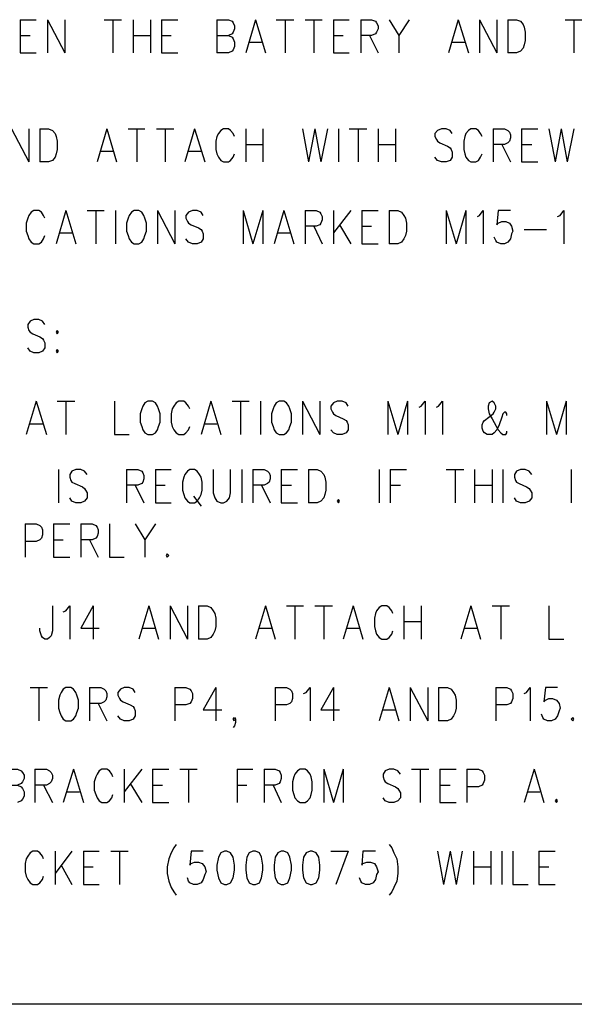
# Model space of a CAD drawing. Extents: x 11.9 to 28.1, y 10.8 to 21.2.
# Tile 5 of 53: x 14.1 to 15.1, y 10.8 to 12.6. Entities that reach past the tile are written whole.
import ezdxf

# ---------------------------------------------------------------- set-up
doc = ezdxf.new("R2010")
doc.units = 0
doc.header["$MEASUREMENT"] = 0
doc.layers.add('LAYNR1', color=2, linetype='Continuous')

msp = doc.modelspace()

# ---------------------------------------------------------------- linework, layer by layer
at = {"layer": 'LAYNR1', "color": 7}
for points in [[(14.092, 12.605), (14.092, 12.544)], [(14.092, 12.605), (14.121, 12.605)], [(14.142, 12.605), (14.142, 12.544)], [(14.142, 12.605), (14.174, 12.544)], [(14.174, 12.605), (14.174, 12.544)], [(14.246, 12.605), (14.278, 12.605)], [(14.262, 12.605), (14.262, 12.544)], [(14.299, 12.605), (14.299, 12.544)], [(14.331, 12.605), (14.331, 12.544)], [(14.351, 12.605), (14.351, 12.544)], [(14.351, 12.605), (14.381, 12.605)], [(14.453, 12.605), (14.453, 12.544)], [(14.453, 12.605), (14.474, 12.605), (14.481, 12.602), (14.483, 12.599), (14.485, 12.594), (14.485, 12.588), (14.483, 12.582), (14.481, 12.579), (14.474, 12.576)], [(14.524, 12.605), (14.506, 12.544)], [(14.524, 12.605), (14.542, 12.544)], [(14.562, 12.605), (14.594, 12.605)], [(14.578, 12.605), (14.578, 12.544)], [(14.615, 12.605), (14.646, 12.605)], [(14.631, 12.605), (14.631, 12.544)], [(14.667, 12.605), (14.667, 12.544)], [(14.667, 12.605), (14.696, 12.605)], [(14.717, 12.605), (14.717, 12.544)], [(14.717, 12.605), (14.737, 12.605), (14.744, 12.602), (14.746, 12.599), (14.749, 12.594), (14.749, 12.588), (14.746, 12.582), (14.744, 12.579), (14.737, 12.576), (14.717, 12.576)], [(14.769, 12.605), (14.787, 12.576), (14.787, 12.544)], [(14.806, 12.605), (14.787, 12.576)], [(14.896, 12.605), (14.878, 12.544)], [(14.896, 12.605), (14.915, 12.544)], [(14.935, 12.605), (14.935, 12.544)], [(14.935, 12.605), (14.967, 12.544)], [(14.967, 12.605), (14.967, 12.544)], [(14.987, 12.605), (14.987, 12.544)], [(14.987, 12.605), (15.003, 12.605), (15.01, 12.602), (15.015, 12.596), (15.017, 12.591)], [(15.017, 12.591), (15.019, 12.582), (15.019, 12.567)], [(15.092, 12.605), (15.124, 12.605)], [(15.108, 12.605), (15.108, 12.544)], [(14.092, 12.576), (14.11, 12.576)], [(14.299, 12.576), (14.331, 12.576)], [(14.351, 12.576), (14.369, 12.576)], [(14.453, 12.576), (14.474, 12.576), (14.481, 12.573), (14.483, 12.57), (14.485, 12.564), (14.485, 12.556), (14.483, 12.55), (14.481, 12.547), (14.474, 12.544)], [(14.667, 12.576), (14.685, 12.576)], [(14.733, 12.576), (14.749, 12.544)], [(14.512, 12.564), (14.535, 12.564)], [(14.885, 12.564), (14.908, 12.564)], [(15.019, 12.567), (15.017, 12.559), (15.015, 12.553), (15.01, 12.547), (15.003, 12.544)], [(14.092, 12.544), (14.121, 12.544)], [(14.351, 12.544), (14.381, 12.544)], [(14.474, 12.544), (14.453, 12.544)], [(14.667, 12.544), (14.696, 12.544)], [(15.003, 12.544), (14.987, 12.544)], [(14.076, 12.405), (14.108, 12.344)], [(14.108, 12.405), (14.108, 12.344)], [(14.128, 12.405), (14.128, 12.344)], [(14.128, 12.405), (14.144, 12.405), (14.151, 12.402), (14.156, 12.396), (14.158, 12.391)], [(14.158, 12.391), (14.16, 12.382), (14.16, 12.367)], [(14.251, 12.405), (14.233, 12.344)], [(14.251, 12.405), (14.269, 12.344)], [(14.29, 12.405), (14.321, 12.405)], [(14.306, 12.405), (14.306, 12.344)], [(14.342, 12.405), (14.374, 12.405)], [(14.358, 12.405), (14.358, 12.344)], [(14.412, 12.405), (14.394, 12.344)], [(14.412, 12.405), (14.431, 12.344)], [(14.453, 12.391), (14.451, 12.382), (14.451, 12.367)], [(14.485, 12.391), (14.483, 12.396), (14.478, 12.402), (14.474, 12.405), (14.465, 12.405), (14.46, 12.402), (14.456, 12.396), (14.453, 12.391)], [(14.506, 12.405), (14.506, 12.344)], [(14.537, 12.405), (14.537, 12.344)], [(14.61, 12.405), (14.621, 12.344)], [(14.633, 12.405), (14.621, 12.344)], [(14.633, 12.405), (14.644, 12.344)], [(14.656, 12.405), (14.644, 12.344)], [(14.676, 12.405), (14.676, 12.344)], [(14.696, 12.405), (14.728, 12.405)], [(14.712, 12.405), (14.712, 12.344)], [(14.749, 12.405), (14.749, 12.344)], [(14.781, 12.405), (14.781, 12.344)], [(14.885, 12.396), (14.881, 12.402), (14.874, 12.405), (14.865, 12.405), (14.858, 12.402), (14.853, 12.396), (14.853, 12.391)], [(14.853, 12.391), (14.856, 12.385), (14.858, 12.382), (14.862, 12.379), (14.876, 12.373), (14.881, 12.37), (14.883, 12.367)], [(14.908, 12.391), (14.906, 12.382), (14.906, 12.367)], [(14.94, 12.391), (14.937, 12.396), (14.933, 12.402), (14.928, 12.405), (14.919, 12.405), (14.915, 12.402), (14.91, 12.396), (14.908, 12.391)], [(14.96, 12.405), (14.96, 12.344)], [(14.96, 12.405), (14.981, 12.405), (14.987, 12.402), (14.99, 12.399), (14.992, 12.394), (14.992, 12.388), (14.99, 12.382), (14.987, 12.379), (14.981, 12.376), (14.96, 12.376)], [(15.012, 12.405), (15.012, 12.344)], [(15.012, 12.405), (15.042, 12.405)], [(15.062, 12.405), (15.074, 12.344)], [(15.085, 12.405), (15.074, 12.344)], [(15.085, 12.405), (15.096, 12.344)], [(15.108, 12.405), (15.096, 12.344)], [(14.506, 12.376), (14.537, 12.376)], [(14.749, 12.376), (14.781, 12.376)], [(14.976, 12.376), (14.992, 12.344)], [(15.012, 12.376), (15.031, 12.376)], [(14.16, 12.367), (14.158, 12.359), (14.156, 12.353), (14.151, 12.347), (14.144, 12.344)], [(14.24, 12.364), (14.262, 12.364)], [(14.401, 12.364), (14.424, 12.364)], [(14.451, 12.367), (14.453, 12.359), (14.456, 12.353), (14.46, 12.347), (14.465, 12.344)], [(14.474, 12.344), (14.478, 12.347), (14.483, 12.353), (14.485, 12.359)], [(14.883, 12.367), (14.885, 12.362), (14.885, 12.353), (14.881, 12.347), (14.874, 12.344)], [(14.906, 12.367), (14.908, 12.359), (14.91, 12.353), (14.915, 12.347), (14.919, 12.344)], [(14.928, 12.344), (14.933, 12.347), (14.937, 12.353), (14.94, 12.359)], [(14.144, 12.344), (14.128, 12.344)], [(14.465, 12.344), (14.474, 12.344)], [(14.865, 12.344), (14.858, 12.347), (14.853, 12.353)], [(14.874, 12.344), (14.865, 12.344)], [(14.919, 12.344), (14.928, 12.344)], [(15.012, 12.344), (15.042, 12.344)], [(14.137, 12.241), (14.135, 12.246), (14.131, 12.252), (14.126, 12.255), (14.117, 12.255), (14.112, 12.252), (14.108, 12.246), (14.106, 12.241)], [(14.176, 12.255), (14.158, 12.194)], [(14.176, 12.255), (14.194, 12.194)], [(14.215, 12.255), (14.246, 12.255)], [(14.231, 12.255), (14.231, 12.194)], [(14.267, 12.255), (14.267, 12.194)], [(14.301, 12.255), (14.296, 12.252), (14.292, 12.246), (14.29, 12.241)], [(14.321, 12.241), (14.319, 12.246), (14.315, 12.252), (14.31, 12.255), (14.301, 12.255)], [(14.344, 12.255), (14.344, 12.194)], [(14.344, 12.255), (14.376, 12.194)], [(14.376, 12.255), (14.376, 12.194)], [(14.428, 12.246), (14.424, 12.252), (14.417, 12.255), (14.408, 12.255), (14.401, 12.252), (14.396, 12.246), (14.396, 12.241)], [(14.501, 12.255), (14.501, 12.194)], [(14.501, 12.255), (14.519, 12.194)], [(14.537, 12.255), (14.519, 12.194)], [(14.537, 12.255), (14.537, 12.194)], [(14.576, 12.255), (14.558, 12.194)], [(14.576, 12.255), (14.594, 12.194)], [(14.615, 12.255), (14.615, 12.194)], [(14.615, 12.255), (14.635, 12.255), (14.642, 12.252), (14.644, 12.249), (14.646, 12.244), (14.646, 12.238), (14.644, 12.232), (14.642, 12.229), (14.635, 12.226), (14.615, 12.226)], [(14.667, 12.255), (14.667, 12.194)], [(14.699, 12.255), (14.667, 12.214)], [(14.719, 12.255), (14.719, 12.194)], [(14.719, 12.255), (14.749, 12.255)], [(14.769, 12.255), (14.769, 12.194)], [(14.769, 12.255), (14.785, 12.255), (14.792, 12.252), (14.796, 12.246), (14.799, 12.241)], [(14.874, 12.255), (14.874, 12.194)], [(14.874, 12.255), (14.892, 12.194)], [(14.91, 12.255), (14.892, 12.194)], [(14.91, 12.255), (14.91, 12.194)], [(14.931, 12.244), (14.935, 12.246), (14.942, 12.255), (14.942, 12.194)], [(14.992, 12.255), (14.969, 12.255), (14.967, 12.229), (14.969, 12.232), (14.976, 12.235), (14.983, 12.235), (14.99, 12.232), (14.994, 12.226), (14.996, 12.217)], [(15.078, 12.244), (15.083, 12.246), (15.09, 12.255), (15.09, 12.194)], [(14.106, 12.241), (14.103, 12.232), (14.103, 12.217)], [(14.29, 12.241), (14.287, 12.232), (14.287, 12.217)], [(14.324, 12.217), (14.324, 12.232), (14.321, 12.241)], [(14.396, 12.241), (14.399, 12.235), (14.401, 12.232), (14.406, 12.229), (14.419, 12.223), (14.424, 12.22), (14.426, 12.217)], [(14.678, 12.229), (14.699, 12.194)], [(14.799, 12.241), (14.801, 12.232), (14.801, 12.217)], [(14.103, 12.217), (14.106, 12.209), (14.108, 12.203), (14.112, 12.197), (14.117, 12.194)], [(14.126, 12.194), (14.131, 12.197), (14.135, 12.203), (14.137, 12.209)], [(14.165, 12.214), (14.187, 12.214)], [(14.287, 12.217), (14.29, 12.209), (14.292, 12.203), (14.296, 12.197), (14.301, 12.194)], [(14.31, 12.194), (14.315, 12.197), (14.319, 12.203), (14.321, 12.209), (14.324, 12.217)], [(14.426, 12.217), (14.428, 12.212), (14.428, 12.203), (14.424, 12.197), (14.417, 12.194)], [(14.565, 12.214), (14.587, 12.214)], [(14.631, 12.226), (14.646, 12.194)], [(14.719, 12.226), (14.737, 12.226)], [(14.801, 12.217), (14.799, 12.209), (14.796, 12.203), (14.792, 12.197), (14.785, 12.194)], [(14.996, 12.217), (14.994, 12.212), (14.992, 12.203), (14.987, 12.197), (14.981, 12.194)], [(15.017, 12.22), (15.058, 12.22)], [(14.117, 12.194), (14.126, 12.194)], [(14.301, 12.194), (14.31, 12.194)], [(14.408, 12.194), (14.401, 12.197), (14.396, 12.203)], [(14.417, 12.194), (14.408, 12.194)], [(14.719, 12.194), (14.749, 12.194)], [(14.785, 12.194), (14.769, 12.194)], [(14.974, 12.194), (14.967, 12.197), (14.965, 12.2), (14.962, 12.206)], [(14.981, 12.194), (14.974, 12.194)], [(14.137, 12.046), (14.133, 12.052), (14.126, 12.055), (14.117, 12.055), (14.11, 12.052), (14.106, 12.046), (14.106, 12.041)], [(14.106, 12.041), (14.108, 12.035), (14.11, 12.032), (14.115, 12.029), (14.128, 12.023), (14.133, 12.02), (14.135, 12.017)], [(14.135, 12.017), (14.137, 12.012), (14.137, 12.003), (14.133, 11.997), (14.126, 11.994)], [(14.117, 11.994), (14.11, 11.997), (14.106, 12.003)], [(14.126, 11.994), (14.117, 11.994)], [(14.16, 12), (14.158, 11.997), (14.16, 11.994)], [(14.16, 11.994), (14.162, 11.997), (14.16, 12)], [(14.121, 11.905), (14.103, 11.844)], [(14.121, 11.905), (14.14, 11.844)], [(14.16, 11.905), (14.192, 11.905)], [(14.176, 11.905), (14.176, 11.844)], [(14.265, 11.905), (14.265, 11.844)], [(14.326, 11.905), (14.321, 11.902), (14.317, 11.896), (14.315, 11.891)], [(14.346, 11.891), (14.344, 11.896), (14.34, 11.902), (14.335, 11.905), (14.326, 11.905)], [(14.403, 11.891), (14.401, 11.896), (14.396, 11.902), (14.392, 11.905), (14.383, 11.905), (14.378, 11.902), (14.374, 11.896), (14.371, 11.891)], [(14.442, 11.905), (14.424, 11.844)], [(14.442, 11.905), (14.46, 11.844)], [(14.481, 11.905), (14.512, 11.905)], [(14.496, 11.905), (14.496, 11.844)], [(14.533, 11.905), (14.533, 11.844)], [(14.567, 11.905), (14.562, 11.902), (14.558, 11.896), (14.556, 11.891)], [(14.587, 11.891), (14.585, 11.896), (14.581, 11.902), (14.576, 11.905), (14.567, 11.905)], [(14.61, 11.905), (14.61, 11.844)], [(14.61, 11.905), (14.642, 11.844)], [(14.642, 11.905), (14.642, 11.844)], [(14.694, 11.896), (14.69, 11.902), (14.683, 11.905), (14.674, 11.905), (14.667, 11.902), (14.662, 11.896), (14.662, 11.891)], [(14.767, 11.905), (14.767, 11.844)], [(14.767, 11.905), (14.785, 11.844)], [(14.803, 11.905), (14.785, 11.844)], [(14.803, 11.905), (14.803, 11.844)], [(14.824, 11.894), (14.828, 11.896), (14.835, 11.905), (14.835, 11.844)], [(14.856, 11.894), (14.86, 11.896), (14.867, 11.905), (14.867, 11.844)], [(14.965, 11.891), (14.965, 11.896), (14.962, 11.902), (14.958, 11.905), (14.953, 11.902), (14.951, 11.896), (14.951, 11.891)], [(15.058, 11.905), (15.058, 11.844)], [(15.058, 11.905), (15.076, 11.844)], [(15.094, 11.905), (15.076, 11.844)], [(15.094, 11.905), (15.094, 11.844)], [(14.315, 11.891), (14.312, 11.882), (14.312, 11.867)], [(14.349, 11.867), (14.349, 11.882), (14.346, 11.891)], [(14.371, 11.891), (14.369, 11.882), (14.369, 11.867)], [(14.556, 11.891), (14.553, 11.882), (14.553, 11.867)], [(14.59, 11.867), (14.59, 11.882), (14.587, 11.891)], [(14.662, 11.891), (14.665, 11.885), (14.667, 11.882), (14.671, 11.879), (14.685, 11.873), (14.69, 11.87), (14.692, 11.867)], [(14.942, 11.867), (14.944, 11.87), (14.96, 11.882), (14.962, 11.885), (14.965, 11.891)], [(14.951, 11.891), (14.953, 11.882), (14.958, 11.873), (14.969, 11.853), (14.974, 11.847), (14.978, 11.844)], [(14.985, 11.879), (14.985, 11.882), (14.983, 11.885), (14.981, 11.885), (14.978, 11.882), (14.976, 11.876), (14.971, 11.862), (14.967, 11.853), (14.962, 11.847), (14.958, 11.844)], [(14.312, 11.867), (14.315, 11.859), (14.317, 11.853), (14.321, 11.847), (14.326, 11.844)], [(14.335, 11.844), (14.34, 11.847), (14.344, 11.853), (14.346, 11.859), (14.349, 11.867)], [(14.369, 11.867), (14.371, 11.859), (14.374, 11.853), (14.378, 11.847), (14.383, 11.844)], [(14.553, 11.867), (14.556, 11.859), (14.558, 11.853), (14.562, 11.847), (14.567, 11.844)], [(14.576, 11.844), (14.581, 11.847), (14.585, 11.853), (14.587, 11.859), (14.59, 11.867)], [(14.692, 11.867), (14.694, 11.862), (14.694, 11.853), (14.69, 11.847), (14.683, 11.844)], [(14.949, 11.844), (14.944, 11.847), (14.942, 11.85), (14.94, 11.856), (14.94, 11.862), (14.942, 11.867)], [(14.11, 11.864), (14.133, 11.864)], [(14.392, 11.844), (14.396, 11.847), (14.401, 11.853), (14.403, 11.859)], [(14.431, 11.864), (14.453, 11.864)], [(14.674, 11.844), (14.667, 11.847), (14.662, 11.853)], [(14.983, 11.844), (14.985, 11.847), (14.985, 11.85)], [(14.265, 11.844), (14.292, 11.844)], [(14.326, 11.844), (14.335, 11.844)], [(14.383, 11.844), (14.392, 11.844)], [(14.567, 11.844), (14.576, 11.844)], [(14.683, 11.844), (14.674, 11.844)], [(14.958, 11.844), (14.949, 11.844)], [(14.978, 11.844), (14.983, 11.844)], [(14.162, 11.78), (14.162, 11.719)], [(14.215, 11.771), (14.21, 11.777), (14.203, 11.78), (14.194, 11.78), (14.187, 11.777), (14.183, 11.771), (14.183, 11.766)], [(14.287, 11.78), (14.287, 11.719)], [(14.287, 11.78), (14.308, 11.78), (14.315, 11.777), (14.317, 11.774), (14.319, 11.769), (14.319, 11.763), (14.317, 11.757), (14.315, 11.754), (14.308, 11.751), (14.287, 11.751)], [(14.34, 11.78), (14.34, 11.719)], [(14.34, 11.78), (14.369, 11.78)], [(14.403, 11.78), (14.399, 11.777), (14.394, 11.771), (14.392, 11.766)], [(14.424, 11.766), (14.421, 11.771), (14.417, 11.777), (14.412, 11.78), (14.403, 11.78)], [(14.446, 11.78), (14.446, 11.737), (14.449, 11.728), (14.453, 11.722), (14.46, 11.719)], [(14.465, 11.719), (14.471, 11.722), (14.476, 11.728), (14.478, 11.737), (14.478, 11.78)], [(14.499, 11.78), (14.499, 11.719)], [(14.519, 11.78), (14.519, 11.719)], [(14.519, 11.78), (14.54, 11.78), (14.546, 11.777), (14.549, 11.774), (14.551, 11.769), (14.551, 11.763), (14.549, 11.757), (14.546, 11.754), (14.54, 11.751), (14.519, 11.751)], [(14.571, 11.78), (14.571, 11.719)], [(14.571, 11.78), (14.601, 11.78)], [(14.621, 11.78), (14.621, 11.719)], [(14.621, 11.78), (14.637, 11.78), (14.644, 11.777), (14.649, 11.771), (14.651, 11.766)], [(14.751, 11.78), (14.751, 11.719)], [(14.771, 11.78), (14.771, 11.719)], [(14.771, 11.78), (14.801, 11.78)], [(14.874, 11.78), (14.906, 11.78)], [(14.89, 11.78), (14.89, 11.719)], [(14.926, 11.78), (14.926, 11.719)], [(14.958, 11.78), (14.958, 11.719)], [(14.978, 11.78), (14.978, 11.719)], [(15.031, 11.771), (15.026, 11.777), (15.019, 11.78), (15.01, 11.78), (15.003, 11.777), (14.999, 11.771), (14.999, 11.766)], [(15.103, 11.78), (15.103, 11.719)], [(14.183, 11.766), (14.185, 11.76), (14.187, 11.757), (14.192, 11.754), (14.206, 11.748), (14.21, 11.745), (14.212, 11.742)], [(14.392, 11.766), (14.39, 11.757), (14.39, 11.742)], [(14.426, 11.742), (14.426, 11.757), (14.424, 11.766)], [(14.651, 11.766), (14.653, 11.757), (14.653, 11.742)], [(14.999, 11.766), (15.001, 11.76), (15.003, 11.757), (15.008, 11.754), (15.021, 11.748), (15.026, 11.745), (15.028, 11.742)], [(14.212, 11.742), (14.215, 11.737), (14.215, 11.728), (14.21, 11.722), (14.203, 11.719)], [(14.303, 11.751), (14.319, 11.719)], [(14.34, 11.751), (14.358, 11.751)], [(14.39, 11.742), (14.392, 11.734), (14.394, 11.728), (14.399, 11.722), (14.403, 11.719)], [(14.412, 11.719), (14.417, 11.722), (14.421, 11.728), (14.424, 11.734), (14.426, 11.742)], [(14.535, 11.751), (14.551, 11.719)], [(14.571, 11.751), (14.59, 11.751)], [(14.653, 11.742), (14.651, 11.734), (14.649, 11.728), (14.644, 11.722), (14.637, 11.719)], [(14.771, 11.751), (14.79, 11.751)], [(14.926, 11.751), (14.958, 11.751)], [(15.028, 11.742), (15.031, 11.737), (15.031, 11.728), (15.026, 11.722), (15.019, 11.719)], [(14.194, 11.719), (14.187, 11.722), (14.183, 11.728)], [(14.41, 11.731), (14.424, 11.713)], [(14.676, 11.725), (14.674, 11.722), (14.676, 11.719)], [(14.676, 11.719), (14.678, 11.722), (14.676, 11.725)], [(15.01, 11.719), (15.003, 11.722), (14.999, 11.728)], [(14.203, 11.719), (14.194, 11.719)], [(14.34, 11.719), (14.369, 11.719)], [(14.403, 11.719), (14.412, 11.719)], [(14.46, 11.719), (14.465, 11.719)], [(14.571, 11.719), (14.601, 11.719)], [(14.637, 11.719), (14.621, 11.719)], [(15.019, 11.719), (15.01, 11.719)], [(14.101, 11.68), (14.101, 11.619)], [(14.101, 11.68), (14.121, 11.68), (14.128, 11.677), (14.131, 11.674), (14.133, 11.669), (14.133, 11.66), (14.131, 11.654), (14.128, 11.651), (14.121, 11.648), (14.101, 11.648)], [(14.153, 11.68), (14.153, 11.619)], [(14.153, 11.68), (14.183, 11.68)], [(14.203, 11.68), (14.203, 11.619)], [(14.203, 11.68), (14.224, 11.68), (14.231, 11.677), (14.233, 11.674), (14.235, 11.669), (14.235, 11.663), (14.233, 11.657), (14.231, 11.654), (14.224, 11.651), (14.203, 11.651)], [(14.256, 11.68), (14.256, 11.619)], [(14.303, 11.68), (14.321, 11.651), (14.321, 11.619)], [(14.34, 11.68), (14.321, 11.651)], [(14.153, 11.651), (14.171, 11.651)], [(14.219, 11.651), (14.235, 11.619)], [(14.153, 11.619), (14.183, 11.619)], [(14.256, 11.619), (14.283, 11.619)], [(14.362, 11.625), (14.36, 11.622), (14.362, 11.619)], [(14.362, 11.619), (14.365, 11.622), (14.362, 11.625)], [(14.151, 11.53), (14.151, 11.484), (14.149, 11.475), (14.146, 11.472), (14.142, 11.469)], [(14.171, 11.519), (14.176, 11.521), (14.183, 11.53), (14.183, 11.469)], [(14.226, 11.53), (14.203, 11.489), (14.237, 11.489)], [(14.226, 11.53), (14.226, 11.469)], [(14.328, 11.53), (14.31, 11.469)], [(14.328, 11.53), (14.346, 11.469)], [(14.367, 11.53), (14.367, 11.469)], [(14.367, 11.53), (14.399, 11.469)], [(14.399, 11.53), (14.399, 11.469)], [(14.419, 11.53), (14.419, 11.469)], [(14.419, 11.53), (14.435, 11.53), (14.442, 11.527), (14.446, 11.521), (14.449, 11.516)], [(14.542, 11.53), (14.524, 11.469)], [(14.542, 11.53), (14.56, 11.469)], [(14.581, 11.53), (14.612, 11.53)], [(14.596, 11.53), (14.596, 11.469)], [(14.633, 11.53), (14.665, 11.53)], [(14.649, 11.53), (14.649, 11.469)], [(14.703, 11.53), (14.685, 11.469)], [(14.703, 11.53), (14.721, 11.469)], [(14.776, 11.516), (14.774, 11.521), (14.769, 11.527), (14.765, 11.53), (14.756, 11.53), (14.751, 11.527), (14.746, 11.521), (14.744, 11.516)], [(14.796, 11.53), (14.796, 11.469)], [(14.828, 11.53), (14.828, 11.469)], [(14.919, 11.53), (14.901, 11.469)], [(14.919, 11.53), (14.937, 11.469)], [(14.958, 11.53), (14.99, 11.53)], [(14.974, 11.53), (14.974, 11.469)], [(15.062, 11.53), (15.062, 11.469)], [(14.449, 11.516), (14.451, 11.507), (14.451, 11.492)], [(14.744, 11.516), (14.742, 11.507), (14.742, 11.492)], [(14.137, 11.469), (14.133, 11.472), (14.131, 11.475), (14.128, 11.484), (14.128, 11.489)], [(14.317, 11.489), (14.34, 11.489)], [(14.451, 11.492), (14.449, 11.484), (14.446, 11.478), (14.442, 11.472), (14.435, 11.469)], [(14.531, 11.489), (14.553, 11.489)], [(14.692, 11.489), (14.715, 11.489)], [(14.742, 11.492), (14.744, 11.484), (14.746, 11.478), (14.751, 11.472), (14.756, 11.469)], [(14.796, 11.501), (14.828, 11.501)], [(14.908, 11.489), (14.931, 11.489)], [(14.142, 11.469), (14.137, 11.469)], [(14.435, 11.469), (14.419, 11.469)], [(14.756, 11.469), (14.765, 11.469)], [(14.765, 11.469), (14.769, 11.472), (14.774, 11.478), (14.776, 11.484)], [(15.062, 11.469), (15.09, 11.469)], [(14.11, 11.38), (14.142, 11.38)], [(14.126, 11.38), (14.126, 11.319)], [(14.176, 11.38), (14.171, 11.377), (14.167, 11.371), (14.165, 11.366)], [(14.196, 11.366), (14.194, 11.371), (14.19, 11.377), (14.185, 11.38), (14.176, 11.38)], [(14.219, 11.38), (14.219, 11.319)], [(14.219, 11.38), (14.24, 11.38), (14.246, 11.377), (14.249, 11.374), (14.251, 11.369), (14.251, 11.363), (14.249, 11.357), (14.246, 11.354), (14.24, 11.351), (14.219, 11.351)], [(14.303, 11.371), (14.299, 11.377), (14.292, 11.38), (14.283, 11.38), (14.276, 11.377), (14.271, 11.371), (14.271, 11.366)], [(14.376, 11.38), (14.376, 11.319)], [(14.376, 11.38), (14.396, 11.38), (14.403, 11.377), (14.406, 11.374), (14.408, 11.369), (14.408, 11.36), (14.406, 11.354), (14.403, 11.351), (14.396, 11.348), (14.376, 11.348)], [(14.451, 11.38), (14.428, 11.339), (14.462, 11.339)], [(14.451, 11.38), (14.451, 11.319)], [(14.56, 11.38), (14.56, 11.319)], [(14.56, 11.38), (14.581, 11.38), (14.587, 11.377), (14.59, 11.374), (14.592, 11.369), (14.592, 11.36), (14.59, 11.354), (14.587, 11.351), (14.581, 11.348), (14.56, 11.348)], [(14.612, 11.369), (14.617, 11.371), (14.624, 11.38), (14.624, 11.319)], [(14.667, 11.38), (14.644, 11.339), (14.678, 11.339)], [(14.667, 11.38), (14.667, 11.319)], [(14.769, 11.38), (14.751, 11.319)], [(14.769, 11.38), (14.787, 11.319)], [(14.808, 11.38), (14.808, 11.319)], [(14.808, 11.38), (14.84, 11.319)], [(14.84, 11.38), (14.84, 11.319)], [(14.86, 11.38), (14.86, 11.319)], [(14.86, 11.38), (14.876, 11.38), (14.883, 11.377), (14.887, 11.371), (14.89, 11.366)], [(14.965, 11.38), (14.965, 11.319)], [(14.965, 11.38), (14.985, 11.38), (14.992, 11.377), (14.994, 11.374), (14.996, 11.369), (14.996, 11.36), (14.994, 11.354), (14.992, 11.351), (14.985, 11.348), (14.965, 11.348)], [(15.017, 11.369), (15.021, 11.371), (15.028, 11.38), (15.028, 11.319)], [(15.078, 11.38), (15.056, 11.38), (15.053, 11.354), (15.056, 11.357), (15.062, 11.36), (15.069, 11.36), (15.076, 11.357), (15.081, 11.351), (15.083, 11.342)], [(14.165, 11.366), (14.162, 11.357), (14.162, 11.342)], [(14.199, 11.342), (14.199, 11.357), (14.196, 11.366)], [(14.271, 11.366), (14.274, 11.36), (14.276, 11.357), (14.281, 11.354), (14.294, 11.348), (14.299, 11.345), (14.301, 11.342)], [(14.89, 11.366), (14.892, 11.357), (14.892, 11.342)], [(14.162, 11.342), (14.165, 11.334), (14.167, 11.328), (14.171, 11.322), (14.176, 11.319)], [(14.185, 11.319), (14.19, 11.322), (14.194, 11.328), (14.196, 11.334), (14.199, 11.342)], [(14.235, 11.351), (14.251, 11.319)], [(14.301, 11.342), (14.303, 11.337), (14.303, 11.328), (14.299, 11.322), (14.292, 11.319)], [(14.892, 11.342), (14.89, 11.334), (14.887, 11.328), (14.883, 11.322), (14.876, 11.319)], [(15.083, 11.342), (15.081, 11.337), (15.078, 11.328), (15.074, 11.322), (15.067, 11.319)], [(14.283, 11.319), (14.276, 11.322), (14.271, 11.328)], [(14.485, 11.319), (14.483, 11.322), (14.485, 11.325), (14.487, 11.322), (14.487, 11.316), (14.485, 11.31), (14.483, 11.307)], [(14.758, 11.339), (14.781, 11.339)], [(15.06, 11.319), (15.053, 11.322), (15.051, 11.325), (15.049, 11.331)], [(15.106, 11.325), (15.103, 11.322), (15.106, 11.319)], [(15.106, 11.319), (15.108, 11.322), (15.106, 11.325)], [(14.176, 11.319), (14.185, 11.319)], [(14.292, 11.319), (14.283, 11.319)], [(14.487, 11.322), (14.485, 11.319)], [(14.876, 11.319), (14.86, 11.319)], [(15.067, 11.319), (15.06, 11.319)], [(14.067, 11.23), (14.087, 11.23), (14.094, 11.227), (14.096, 11.224), (14.099, 11.219), (14.099, 11.213), (14.096, 11.207), (14.094, 11.204), (14.087, 11.201)], [(14.119, 11.23), (14.119, 11.169)], [(14.119, 11.23), (14.14, 11.23), (14.146, 11.227), (14.149, 11.224), (14.151, 11.219), (14.151, 11.213), (14.149, 11.207), (14.146, 11.204), (14.14, 11.201), (14.119, 11.201)], [(14.19, 11.23), (14.171, 11.169)], [(14.19, 11.23), (14.208, 11.169)], [(14.231, 11.216), (14.228, 11.207), (14.228, 11.192)], [(14.262, 11.216), (14.26, 11.221), (14.256, 11.227), (14.251, 11.23), (14.242, 11.23), (14.237, 11.227), (14.233, 11.221), (14.231, 11.216)], [(14.283, 11.23), (14.283, 11.169)], [(14.315, 11.23), (14.283, 11.189)], [(14.335, 11.23), (14.335, 11.169)], [(14.335, 11.23), (14.365, 11.23)], [(14.385, 11.23), (14.417, 11.23)], [(14.401, 11.23), (14.401, 11.169)], [(14.49, 11.23), (14.49, 11.169)], [(14.49, 11.23), (14.519, 11.23)], [(14.54, 11.23), (14.54, 11.169)], [(14.54, 11.23), (14.56, 11.23), (14.567, 11.227), (14.569, 11.224), (14.571, 11.219), (14.571, 11.213), (14.569, 11.207), (14.567, 11.204), (14.56, 11.201), (14.54, 11.201)], [(14.594, 11.216), (14.592, 11.207), (14.592, 11.192)], [(14.606, 11.23), (14.601, 11.227), (14.596, 11.221), (14.594, 11.216)], [(14.626, 11.216), (14.624, 11.221), (14.619, 11.227), (14.615, 11.23), (14.606, 11.23)], [(14.628, 11.192), (14.628, 11.207), (14.626, 11.216)], [(14.649, 11.23), (14.649, 11.169)], [(14.649, 11.23), (14.667, 11.169)], [(14.685, 11.23), (14.667, 11.169)], [(14.685, 11.23), (14.685, 11.169)], [(14.79, 11.221), (14.785, 11.227), (14.778, 11.23), (14.769, 11.23), (14.762, 11.227), (14.758, 11.221), (14.758, 11.216)], [(14.758, 11.216), (14.76, 11.21), (14.762, 11.207), (14.767, 11.204), (14.781, 11.198), (14.785, 11.195), (14.787, 11.192)], [(14.81, 11.23), (14.842, 11.23)], [(14.826, 11.23), (14.826, 11.169)], [(14.862, 11.23), (14.862, 11.169)], [(14.862, 11.23), (14.892, 11.23)], [(14.912, 11.23), (14.912, 11.169)], [(14.912, 11.23), (14.933, 11.23), (14.94, 11.227), (14.942, 11.224), (14.944, 11.219), (14.944, 11.21), (14.942, 11.204), (14.94, 11.201), (14.933, 11.198), (14.912, 11.198)], [(15.035, 11.23), (15.017, 11.169)], [(15.035, 11.23), (15.053, 11.169)], [(14.067, 11.201), (14.087, 11.201), (14.094, 11.198), (14.096, 11.195), (14.099, 11.189), (14.099, 11.181), (14.096, 11.175), (14.094, 11.172), (14.087, 11.169)], [(14.135, 11.201), (14.151, 11.169)], [(14.294, 11.204), (14.315, 11.169)], [(14.335, 11.201), (14.353, 11.201)], [(14.49, 11.201), (14.508, 11.201)], [(14.556, 11.201), (14.571, 11.169)], [(14.862, 11.201), (14.881, 11.201)], [(14.178, 11.189), (14.201, 11.189)], [(14.228, 11.192), (14.231, 11.184), (14.233, 11.178), (14.237, 11.172), (14.242, 11.169)], [(14.251, 11.169), (14.256, 11.172), (14.26, 11.178), (14.262, 11.184)], [(14.592, 11.192), (14.594, 11.184), (14.596, 11.178), (14.601, 11.172), (14.606, 11.169)], [(14.615, 11.169), (14.619, 11.172), (14.624, 11.178), (14.626, 11.184), (14.628, 11.192)], [(14.787, 11.192), (14.79, 11.187), (14.79, 11.178), (14.785, 11.172), (14.778, 11.169)], [(15.024, 11.189), (15.046, 11.189)], [(14.242, 11.169), (14.251, 11.169)], [(14.335, 11.169), (14.365, 11.169)], [(14.606, 11.169), (14.615, 11.169)], [(14.769, 11.169), (14.762, 11.172), (14.758, 11.178)], [(14.778, 11.169), (14.769, 11.169)], [(14.862, 11.169), (14.892, 11.169)], [(15.076, 11.175), (15.074, 11.172), (15.076, 11.169)], [(15.076, 11.169), (15.078, 11.172), (15.076, 11.175)], [(14.378, 11.092), (14.374, 11.086), (14.369, 11.077), (14.365, 11.066)], [(14.769, 11.092), (14.774, 11.086), (14.778, 11.077), (14.783, 11.066)], [(14.135, 11.066), (14.133, 11.071), (14.128, 11.077), (14.124, 11.08), (14.115, 11.08), (14.11, 11.077), (14.106, 11.071), (14.103, 11.066)], [(14.156, 11.08), (14.156, 11.019)], [(14.187, 11.08), (14.156, 11.039)], [(14.208, 11.08), (14.208, 11.019)], [(14.208, 11.08), (14.237, 11.08)], [(14.258, 11.08), (14.29, 11.08)], [(14.274, 11.08), (14.274, 11.019)], [(14.428, 11.08), (14.406, 11.08), (14.403, 11.054), (14.406, 11.057), (14.412, 11.06), (14.419, 11.06), (14.426, 11.057), (14.431, 11.051), (14.433, 11.042)], [(14.467, 11.08), (14.46, 11.077), (14.456, 11.069), (14.453, 11.054), (14.453, 11.045), (14.456, 11.031), (14.46, 11.022), (14.467, 11.019)], [(14.471, 11.019), (14.478, 11.022), (14.483, 11.031), (14.485, 11.045), (14.485, 11.054), (14.483, 11.069), (14.478, 11.077), (14.471, 11.08), (14.467, 11.08)], [(14.519, 11.08), (14.512, 11.077), (14.508, 11.069), (14.506, 11.054), (14.506, 11.045), (14.508, 11.031), (14.512, 11.022), (14.519, 11.019)], [(14.524, 11.019), (14.531, 11.022), (14.535, 11.031), (14.537, 11.045), (14.537, 11.054), (14.535, 11.069), (14.531, 11.077), (14.524, 11.08), (14.519, 11.08)], [(14.571, 11.08), (14.565, 11.077), (14.56, 11.069), (14.558, 11.054), (14.558, 11.045), (14.56, 11.031), (14.565, 11.022), (14.571, 11.019)], [(14.576, 11.019), (14.583, 11.022), (14.587, 11.031), (14.59, 11.045), (14.59, 11.054), (14.587, 11.069), (14.583, 11.077), (14.576, 11.08), (14.571, 11.08)], [(14.624, 11.08), (14.617, 11.077), (14.612, 11.069), (14.61, 11.054), (14.61, 11.045), (14.612, 11.031), (14.617, 11.022), (14.624, 11.019)], [(14.628, 11.019), (14.635, 11.022), (14.64, 11.031), (14.642, 11.045), (14.642, 11.054), (14.64, 11.069), (14.635, 11.077), (14.628, 11.08), (14.624, 11.08)], [(14.662, 11.08), (14.694, 11.08)], [(14.694, 11.08), (14.671, 11.019)], [(14.744, 11.08), (14.721, 11.08), (14.719, 11.054), (14.721, 11.057), (14.728, 11.06), (14.735, 11.06), (14.742, 11.057), (14.746, 11.051), (14.749, 11.042)], [(14.858, 11.08), (14.869, 11.019)], [(14.881, 11.08), (14.869, 11.019)], [(14.881, 11.08), (14.892, 11.019)], [(14.903, 11.08), (14.892, 11.019)], [(14.924, 11.08), (14.924, 11.019)], [(14.956, 11.08), (14.956, 11.019)], [(14.976, 11.08), (14.976, 11.019)], [(14.996, 11.08), (14.996, 11.019)], [(15.044, 11.08), (15.044, 11.019)], [(15.044, 11.08), (15.074, 11.08)], [(14.103, 11.066), (14.101, 11.057), (14.101, 11.042)], [(14.167, 11.054), (14.187, 11.019)], [(14.365, 11.066), (14.362, 11.051), (14.362, 11.039), (14.365, 11.025), (14.369, 11.013), (14.374, 11.005), (14.378, 10.999)], [(14.783, 11.066), (14.785, 11.051), (14.785, 11.039), (14.783, 11.025), (14.778, 11.013), (14.774, 11.005), (14.769, 10.999)], [(14.101, 11.042), (14.103, 11.034), (14.106, 11.028), (14.11, 11.022), (14.115, 11.019)], [(14.208, 11.051), (14.226, 11.051)], [(14.433, 11.042), (14.431, 11.037), (14.428, 11.028), (14.424, 11.022), (14.417, 11.019)], [(14.749, 11.042), (14.746, 11.037), (14.744, 11.028), (14.74, 11.022), (14.733, 11.019)], [(14.924, 11.051), (14.956, 11.051)], [(15.044, 11.051), (15.062, 11.051)], [(14.115, 11.019), (14.124, 11.019)], [(14.124, 11.019), (14.128, 11.022), (14.133, 11.028), (14.135, 11.034)], [(14.208, 11.019), (14.237, 11.019)], [(14.41, 11.019), (14.403, 11.022), (14.401, 11.025), (14.399, 11.031)], [(14.417, 11.019), (14.41, 11.019)], [(14.467, 11.019), (14.471, 11.019)], [(14.519, 11.019), (14.524, 11.019)], [(14.571, 11.019), (14.576, 11.019)], [(14.624, 11.019), (14.628, 11.019)], [(14.726, 11.019), (14.719, 11.022), (14.717, 11.025), (14.715, 11.031)], [(14.733, 11.019), (14.726, 11.019)], [(14.996, 11.019), (15.024, 11.019)], [(15.044, 11.019), (15.074, 11.019)], [(28.093, 10.799), (11.892, 10.799)]]:
    msp.add_lwpolyline(points, dxfattribs=at)
msp.add_lwpolyline([(14.16, 12.035), (14.158, 12.032), (14.16, 12.029), (14.162, 12.032), (14.16, 12.035)], close=True, dxfattribs=at)

doc.saveas('drawing.dxf')
